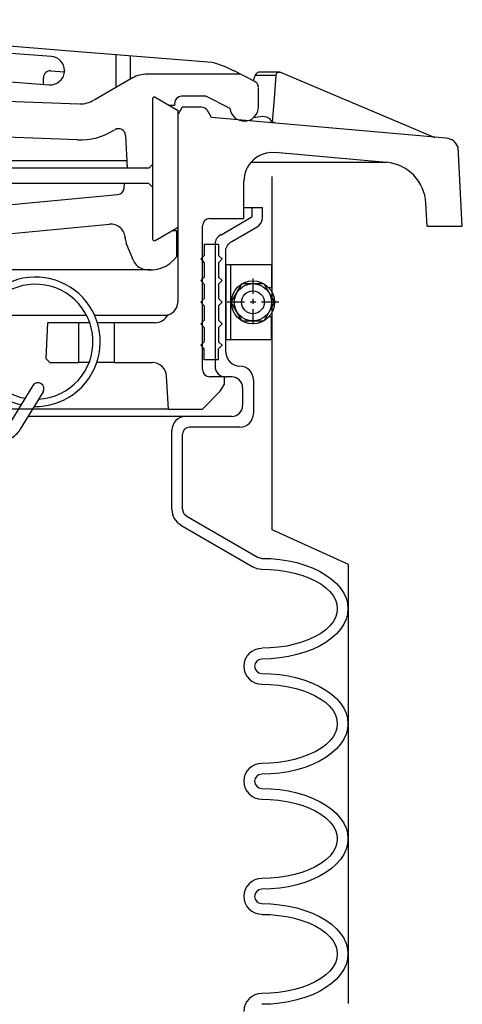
# Model space of a CAD drawing. Extents: x -169 to 7270, y -140 to 2984.
# Tile 98 of 256: x 965.72 to 969.57, y 361.38 to 369.94. Entities that reach past the tile are written whole.
import ezdxf

# ---------------------------------------------------------------- set-up
doc = ezdxf.new("R2010")
doc.units = 0
doc.header["$MEASUREMENT"] = 0
doc.layers.get('DEFPOINTS').update_dxf_attribs({"linetype": 'CONTINUOUS'})
doc.layers.add('SPILL-BUCKET', color=1, linetype='CONTINUOUS')

msp = doc.modelspace()

# ---------------------------------------------------------------- linework, layer by layer
at = {"layer": 'DEFPOINTS', "linetype": 'Continuous'}
msp.add_lwpolyline([(968.57933, 361.38407), (968.57933, 365.20339), (967.91686, 365.50492), (967.91686, 368.57593)], dxfattribs=at)
at = {"layer": 'SPILL-BUCKET', "linetype": 'Continuous'}
for p, q in [((965.99459, 369.6222), (961.60623, 369.94099)), ((966.12039, 369.67018), (964.84632, 369.77786)), ((967.39447, 369.56889), (966.12039, 369.67018)), ((966.55539, 369.635), (966.55539, 369.35033)), ((966.68013, 369.62434), (966.68013, 369.42176)), ((965.99139, 369.49746), (966.10973, 369.48893)), ((966.10973, 369.50066), (966.10973, 369.49853)), ((967.76443, 369.40364), (967.58638, 369.49533)), ((964.825, 369.46334), (965.97539, 369.37485)), ((965.92422, 369.43669), (965.92315, 369.37805)), ((966.1108, 369.48893), (966.10973, 369.48893)), ((966.70146, 369.43456), (966.36668, 369.24051)), ((967.63862, 369.46761), (966.8262, 369.46761)), ((967.76762, 369.45801), (967.7495, 369.4111)), ((967.77402, 369.46761), (967.76762, 369.45801)), ((967.76762, 369.45801), (967.94994, 369.45801)), ((967.78468, 369.47827), (967.77402, 369.46761)), ((967.79641, 369.4836), (967.78468, 369.47827)), ((967.80601, 369.48467), (967.79641, 369.4836)), ((967.97766, 369.48467), (967.80601, 369.48467)), ((967.93715, 369.25331), (967.94994, 369.45801)), ((967.94994, 369.45801), (967.9542, 369.47187)), ((967.9542, 369.47187), (967.96273, 369.4804)), ((967.96273, 369.4804), (967.9702, 369.4836)), ((967.9702, 369.4836), (967.97766, 369.48467)), ((967.98299, 369.48467), (967.97766, 369.48467)), ((967.98299, 369.48467), (967.98939, 369.48467)), ((967.98939, 369.48467), (967.99472, 369.48253)), ((967.99472, 369.48253), (969.33276, 368.9164)), ((966.23234, 369.20746), (962.55512, 369.34393)), ((967.79748, 369.18401), (967.79748, 369.34607)), ((966.87417, 369.25331), (966.87417, 368.03361)), ((966.89763, 369.26717), (967.097, 369.15202)), ((967.34222, 369.27463), (967.12792, 369.27463)), ((967.34222, 369.27463), (967.54799, 369.17015)), ((967.91796, 369.0518), (967.93715, 369.25331)), ((967.06609, 369.1936), (967.02344, 369.1936)), ((967.06609, 369.1936), (967.02344, 369.1936)), ((967.06609, 369.21279), (967.06609, 369.1936)), ((967.13325, 369.18081), (967.097, 369.11897)), ((967.097, 368.13596), (967.097, 369.15202)), ((967.29851, 369.18081), (967.13325, 369.18081)), ((967.38807, 369.08912), (967.35289, 369.14989)), ((967.097, 367.492), (967.097, 369.11897)), ((969.42872, 368.91107), (967.38807, 369.08912)), ((967.75376, 369.08912), (967.83053, 369.10191)), ((967.83053, 369.10191), (967.86678, 369.09658)), ((967.86678, 369.09658), (967.89237, 369.08272)), ((967.89237, 369.08272), (967.91689, 369.04327)), ((967.91796, 369.0518), (967.91689, 369.04327)), ((967.94674, 369.04007), (967.91796, 369.0518)), ((966.22061, 368.89508), (964.61709, 368.95478)), ((966.64068, 368.93452), (966.65561, 368.65092)), ((969.57052, 368.14662), (969.53533, 368.83111)), ((968.91162, 368.69997), (967.94141, 368.78526)), ((966.65241, 368.65092), (962.69586, 368.65092)), ((966.65241, 368.71276), (964.42518, 368.71276)), ((966.84326, 368.65092), (966.65241, 368.65092)), ((966.87417, 368.68184), (966.84326, 368.65092)), ((968.91162, 368.69997), (967.73031, 368.69997)), ((966.84326, 368.51552), (962.67134, 368.51552)), ((966.62789, 368.47607), (966.63109, 368.51552)), ((966.87417, 368.48353), (966.84326, 368.51552)), ((967.66954, 368.21166), (967.66954, 368.53578)), ((963.09994, 368.09118), (966.57352, 368.4217)), ((967.66954, 368.30655), (967.8316, 368.30655)), ((967.73777, 368.30655), (967.73777, 368.22552)), ((969.26346, 368.14662), (969.25386, 368.346)), ((967.37208, 368.21166), (967.66954, 368.21166)), ((967.47123, 368.07093), (967.73777, 368.22552)), ((963.51787, 367.87902), (966.49995, 368.16368)), ((966.89763, 368.02082), (967.097, 368.13596)), ((967.31024, 366.89814), (967.31024, 368.14876)), ((969.26346, 368.14662), (969.36901, 368.14662)), ((969.36901, 368.14662), (969.57052, 368.14662)), ((966.89763, 368.02082), (967.05009, 368.10824)), ((967.05009, 368.10824), (967.08208, 368.10824)), ((967.08208, 368.10824), (967.08208, 367.87795)), ((966.70892, 367.84596), (966.64602, 367.99843)), ((967.44991, 367.98457), (967.32516, 367.98457)), ((967.32516, 367.98457), (967.32516, 367.89074)), ((967.41899, 367.98776), (967.41899, 366.92799)), ((967.44991, 367.98457), (967.44991, 367.89074)), ((967.29425, 367.85983), (967.32516, 367.89074)), ((967.48189, 367.85983), (967.44991, 367.89074)), ((967.29425, 367.85983), (967.32516, 367.82784)), ((967.32516, 367.82784), (967.32516, 367.7031)), ((967.48189, 367.85983), (967.44991, 367.82784)), ((967.44991, 367.82784), (967.44991, 367.7031)), ((966.85925, 367.76494), (963.30464, 367.76494)), ((967.29425, 367.67218), (967.32516, 367.7031)), ((967.48189, 367.67218), (967.44991, 367.7031)), ((967.29425, 367.67218), (967.32516, 367.64019)), ((967.32516, 367.64019), (967.32516, 367.51545)), ((967.48189, 367.67218), (967.44991, 367.64019)), ((967.44991, 367.64019), (967.44991, 367.51545)), ((967.29425, 367.48453), (967.32516, 367.51545)), ((967.29425, 367.48453), (967.32516, 367.45255)), ((967.32516, 367.45255), (967.32516, 367.32781)), ((967.48189, 367.48453), (967.44991, 367.51545)), ((967.48189, 367.48453), (967.44991, 367.45255)), ((967.44991, 367.45255), (967.44991, 367.32781)), ((965.41352, 367.37259), (966.29951, 367.37259)), ((966.36988, 367.37259), (967.00958, 367.37259)), ((965.96153, 367.30435), (965.94554, 366.99516)), ((966.23021, 367.30435), (965.96153, 367.30435)), ((966.23021, 367.30435), (966.23021, 366.96104)), ((966.32936, 367.30435), (966.23021, 367.30435)), ((966.54366, 367.30435), (966.39547, 367.30435)), ((966.54366, 366.96104), (966.54366, 367.30435)), ((966.89763, 367.30435), (966.54366, 367.30435)), ((967.29425, 367.29689), (967.32516, 367.32781)), ((967.29425, 367.29689), (967.32516, 367.2649)), ((967.32516, 367.2649), (967.32516, 367.14016)), ((967.48189, 367.29689), (967.44991, 367.32781)), ((967.48189, 367.29689), (967.44991, 367.2649)), ((967.44991, 367.2649), (967.44991, 367.14016)), ((967.29425, 367.10924), (967.32516, 367.14016)), ((967.29425, 367.10924), (967.32516, 367.07726)), ((967.48189, 367.10924), (967.44991, 367.14016)), ((967.48189, 367.10924), (967.44991, 367.07726)), ((967.32516, 366.98343), (967.32516, 367.07726)), ((967.44991, 366.98343), (967.44991, 367.07726)), ((965.94554, 366.99516), (965.98073, 366.96104)), ((965.98073, 366.96104), (966.23021, 366.96104)), ((966.32403, 366.96104), (966.23021, 366.96104)), ((966.54366, 366.96104), (966.39013, 366.96104)), ((966.54366, 366.96104), (966.87204, 366.96104)), ((967.44991, 366.98343), (967.32516, 366.98343)), ((967.01278, 366.55377), (966.99678, 366.84163)), ((965.83253, 366.75954), (965.63422, 366.43329)), ((967.50002, 366.83524), (967.37208, 366.83524)), ((967.46377, 366.70943), (967.50002, 366.77127)), ((967.50002, 366.7734), (967.50002, 366.83524)), ((967.50002, 366.77127), (967.50002, 366.7734)), ((967.56505, 366.83417), (967.51281, 366.83417)), ((967.7527, 366.80858), (967.7527, 366.51645)), ((965.92209, 366.70516), (965.72378, 366.37892)), ((967.30917, 366.55377), (967.46377, 366.70943)), ((967.65888, 366.74035), (967.65888, 366.58469)), ((966.93815, 366.55377), (956.20396, 366.55377)), ((967.01278, 366.55377), (961.56998, 366.55377)), ((967.01278, 366.55377), (967.30917, 366.55377)), ((967.16311, 366.49086), (965.79201, 366.49086)), ((967.56505, 366.49086), (967.16311, 366.49086)), ((967.04263, 365.68164), (967.04263, 366.37039)), ((967.13645, 365.68164), (967.13645, 366.33627)), ((967.63329, 366.39704), (967.19616, 366.39704)), ((967.16737, 365.62727), (967.79428, 365.26477)), ((967.12046, 365.54624), (967.74737, 365.18374)), ((967.8252, 365.25624), (967.90409, 365.25411)), ((967.90409, 365.25411), (967.98193, 365.24664)), ((967.98193, 365.24664), (968.05762, 365.23492)), ((968.05762, 365.23492), (968.13119, 365.21892)), ((968.13119, 365.21892), (968.20049, 365.1976)), ((967.8252, 365.16242), (967.89876, 365.16029)), ((967.89876, 365.16029), (967.97126, 365.15389)), ((967.97126, 365.15389), (968.0427, 365.14323)), ((968.0427, 365.14323), (968.10987, 365.1283)), ((968.10987, 365.1283), (968.1749, 365.11018)), ((968.20049, 365.1976), (968.26659, 365.17308)), ((968.26659, 365.17308), (968.32736, 365.14429)), ((968.32736, 365.14429), (968.3828, 365.11124)), ((968.1749, 365.11018), (968.23461, 365.08778)), ((968.23461, 365.08778), (968.29005, 365.0622)), ((968.29005, 365.0622), (968.33909, 365.03341)), ((968.3828, 365.11124), (968.43291, 365.07606)), ((968.43291, 365.07606), (968.47556, 365.03767)), ((968.33909, 365.03341), (968.38174, 365.00143)), ((968.38174, 365.00143), (968.41692, 364.96837)), ((968.41692, 364.96837), (968.44571, 364.93212)), ((968.47556, 365.03767), (968.51074, 364.99716)), ((968.51074, 364.99716), (968.53953, 364.95451)), ((968.53953, 364.95451), (968.55979, 364.90974)), ((968.44571, 364.93212), (968.46597, 364.89481)), ((968.46597, 364.89481), (968.47769, 364.85749)), ((968.55979, 364.90974), (968.57152, 364.86496)), ((968.47769, 364.85749), (968.48196, 364.81911)), ((968.48196, 364.81911), (968.47769, 364.78073)), ((968.57152, 364.86496), (968.57578, 364.81911)), ((968.57578, 364.81911), (968.57152, 364.77327)), ((968.57578, 364.81911), (968.57152, 364.77327)), ((968.44571, 364.70503), (968.41692, 364.66985)), ((968.46597, 364.74235), (968.44571, 364.70503)), ((968.47769, 364.78073), (968.46597, 364.74235)), ((968.55979, 364.72742), (968.53953, 364.68371)), ((968.55979, 364.72742), (968.53953, 364.68371)), ((968.57152, 364.77327), (968.55979, 364.72742)), ((968.57152, 364.77327), (968.55979, 364.72742)), ((968.38174, 364.63573), (968.33909, 364.60374)), ((968.41692, 364.66985), (968.38174, 364.63573)), ((968.51074, 364.64106), (968.47556, 364.59948)), ((968.51074, 364.64106), (968.47556, 364.59948)), ((968.53953, 364.68371), (968.51074, 364.64106)), ((968.53953, 364.68371), (968.51074, 364.64106)), ((968.1749, 364.52698), (968.10987, 364.50886)), ((968.23461, 364.54937), (968.1749, 364.52698)), ((968.29005, 364.57602), (968.23461, 364.54937)), ((968.33909, 364.60374), (968.29005, 364.57602)), ((968.3828, 364.52591), (968.32736, 364.49286)), ((968.3828, 364.52591), (968.32736, 364.49286)), ((968.43291, 364.5611), (968.3828, 364.52591)), ((968.43291, 364.5611), (968.3828, 364.52591)), ((968.47556, 364.59948), (968.43291, 364.5611)), ((968.47556, 364.59948), (968.43291, 364.5611)), ((967.89876, 364.47687), (967.8252, 364.47474)), ((967.97126, 364.48327), (967.89876, 364.47687)), ((968.0427, 364.49393), (967.97126, 364.48327)), ((968.10987, 364.50886), (968.0427, 364.49393)), ((968.20049, 364.43955), (968.13119, 364.4193)), ((968.20049, 364.43955), (968.13119, 364.4193)), ((968.26659, 364.46408), (968.20049, 364.43955)), ((968.26659, 364.46408), (968.20049, 364.43955)), ((968.32736, 364.49286), (968.26659, 364.46408)), ((968.32736, 364.49286), (968.26659, 364.46408)), ((967.90409, 364.38305), (967.8252, 364.38092)), ((967.90409, 364.38305), (967.8252, 364.38092)), ((967.98193, 364.39051), (967.90409, 364.38305)), ((967.98193, 364.39051), (967.90409, 364.38305)), ((968.05762, 364.40224), (967.98193, 364.39051)), ((968.05762, 364.40224), (967.98193, 364.39051)), ((968.13119, 364.4193), (968.05762, 364.40224)), ((968.13119, 364.4193), (968.05762, 364.40224)), ((967.8252, 364.25617), (967.90409, 364.25297)), ((967.90409, 364.25297), (967.98193, 364.24658)), ((967.98193, 364.24658), (968.05762, 364.23485)), ((968.05762, 364.23485), (968.13119, 364.21779)), ((968.13119, 364.21779), (968.20049, 364.19753)), ((968.20049, 364.19753), (968.26659, 364.17195)), ((967.8252, 364.16235), (967.89876, 364.16022)), ((967.89876, 364.16022), (967.97126, 364.15382)), ((967.97126, 364.15382), (968.0427, 364.14316)), ((968.0427, 364.14316), (968.10987, 364.12823)), ((968.10987, 364.12823), (968.1749, 364.10904)), ((968.1749, 364.10904), (968.23461, 364.08665)), ((968.26659, 364.17195), (968.32736, 364.14316)), ((968.32736, 364.14316), (968.3828, 364.11117)), ((968.3828, 364.11117), (968.43291, 364.07492)), ((968.23461, 364.08665), (968.29005, 364.06106)), ((968.29005, 364.06106), (968.33909, 364.03228)), ((968.33909, 364.03228), (968.38174, 364.00136)), ((968.43291, 364.07492), (968.47556, 364.03654)), ((968.47556, 364.03654), (968.51074, 363.99603)), ((968.38174, 364.00136), (968.41692, 363.96724)), ((968.41692, 363.96724), (968.44571, 363.93206)), ((968.44571, 363.93206), (968.46597, 363.89474)), ((968.51074, 363.99603), (968.53953, 363.95338)), ((968.53953, 363.95338), (968.55979, 363.9086)), ((968.46597, 363.89474), (968.47769, 363.85636)), ((968.47769, 363.85636), (968.48196, 363.81798)), ((968.55979, 363.9086), (968.57152, 363.86382)), ((968.57152, 363.86382), (968.57578, 363.81798)), ((968.47769, 363.7796), (968.46597, 363.74121)), ((968.48196, 363.81798), (968.47769, 363.7796)), ((968.57152, 363.77213), (968.55979, 363.72735)), ((968.57152, 363.77213), (968.55979, 363.72735)), ((968.57578, 363.81798), (968.57152, 363.77213)), ((968.57578, 363.81798), (968.57152, 363.77213)), ((968.41692, 363.66871), (968.38174, 363.6346)), ((968.44571, 363.7039), (968.41692, 363.66871)), ((968.46597, 363.74121), (968.44571, 363.7039)), ((968.53953, 363.68257), (968.51074, 363.63993)), ((968.53953, 363.68257), (968.51074, 363.63993)), ((968.55979, 363.72735), (968.53953, 363.68257)), ((968.55979, 363.72735), (968.53953, 363.68257)), ((968.33909, 363.60368), (968.29005, 363.57489)), ((968.38174, 363.6346), (968.33909, 363.60368)), ((968.47556, 363.59941), (968.43291, 363.56103)), ((968.47556, 363.59941), (968.43291, 363.56103)), ((968.51074, 363.63993), (968.47556, 363.59941)), ((968.51074, 363.63993), (968.47556, 363.59941)), ((968.10987, 363.50772), (968.0427, 363.4928)), ((968.1749, 363.52691), (968.10987, 363.50772)), ((968.23461, 363.5493), (968.1749, 363.52691)), ((968.29005, 363.57489), (968.23461, 363.5493)), ((968.3828, 363.52478), (968.32736, 363.4928)), ((968.3828, 363.52478), (968.32736, 363.4928)), ((968.43291, 363.56103), (968.3828, 363.52478)), ((968.43291, 363.56103), (968.3828, 363.52478)), ((967.89876, 363.47574), (967.8252, 363.4736)), ((967.97126, 363.48214), (967.89876, 363.47574)), ((968.0427, 363.4928), (967.97126, 363.48214)), ((968.13119, 363.41816), (968.05762, 363.40111)), ((968.13119, 363.41816), (968.05762, 363.40111)), ((968.20049, 363.43842), (968.13119, 363.41816)), ((968.20049, 363.43842), (968.13119, 363.41816)), ((968.26659, 363.46401), (968.20049, 363.43842)), ((968.26659, 363.46401), (968.20049, 363.43842)), ((968.32736, 363.4928), (968.26659, 363.46401)), ((968.32736, 363.4928), (968.26659, 363.46401)), ((967.90409, 363.38298), (967.8252, 363.37978)), ((967.90409, 363.38298), (967.8252, 363.37978)), ((967.98193, 363.38938), (967.90409, 363.38298)), ((967.98193, 363.38938), (967.90409, 363.38298)), ((968.05762, 363.40111), (967.98193, 363.38938)), ((968.05762, 363.40111), (967.98193, 363.38938)), ((967.8252, 363.25504), (967.90409, 363.25291)), ((967.90409, 363.25291), (967.98193, 363.24545)), ((967.98193, 363.24545), (968.05762, 363.23372)), ((967.8252, 363.16122), (967.89876, 363.15909)), ((967.89876, 363.15909), (967.97126, 363.15269)), ((968.05762, 363.23372), (968.13119, 363.21666)), ((968.13119, 363.21666), (968.20049, 363.1964)), ((968.20049, 363.1964), (968.26659, 363.17188)), ((968.26659, 363.17188), (968.32736, 363.14203)), ((967.97126, 363.15269), (968.0427, 363.14203)), ((968.0427, 363.14203), (968.10987, 363.1271)), ((968.10987, 363.1271), (968.1749, 363.10898)), ((968.1749, 363.10898), (968.23461, 363.08659)), ((968.23461, 363.08659), (968.29005, 363.05993)), ((968.32736, 363.14203), (968.3828, 363.11004)), ((968.3828, 363.11004), (968.43291, 363.07486)), ((968.43291, 363.07486), (968.47556, 363.03648)), ((968.29005, 363.05993), (968.33909, 363.03115)), ((968.33909, 363.03115), (968.38174, 363.00023)), ((968.38174, 363.00023), (968.41692, 362.96611)), ((968.47556, 363.03648), (968.51074, 362.99489)), ((968.51074, 362.99489), (968.53953, 362.95225)), ((968.41692, 362.96611), (968.44571, 362.93092)), ((968.44571, 362.93092), (968.46597, 362.89361)), ((968.53953, 362.95225), (968.55979, 362.90854)), ((968.55979, 362.90854), (968.57152, 362.86269)), ((968.46597, 362.89361), (968.47769, 362.85523)), ((968.47769, 362.85523), (968.48196, 362.81685)), ((968.48196, 362.81685), (968.47769, 362.77846)), ((968.57152, 362.86269), (968.57578, 362.81685)), ((968.57578, 362.81685), (968.57152, 362.771)), ((968.57578, 362.81685), (968.57152, 362.771)), ((968.46597, 362.74115), (968.44571, 362.70383)), ((968.47769, 362.77846), (968.46597, 362.74115)), ((968.55979, 362.72622), (968.53953, 362.68144)), ((968.55979, 362.72622), (968.53953, 362.68144)), ((968.57152, 362.771), (968.55979, 362.72622)), ((968.57152, 362.771), (968.55979, 362.72622)), ((968.41692, 362.66758), (968.38174, 362.63453)), ((968.44571, 362.70383), (968.41692, 362.66758)), ((968.53953, 362.68144), (968.51074, 362.63879)), ((968.53953, 362.68144), (968.51074, 362.63879)), ((968.29005, 362.57376), (968.23461, 362.54817)), ((968.33909, 362.60254), (968.29005, 362.57376)), ((968.38174, 362.63453), (968.33909, 362.60254)), ((968.43291, 362.5599), (968.3828, 362.52471)), ((968.43291, 362.5599), (968.3828, 362.52471)), ((968.47556, 362.59828), (968.43291, 362.5599)), ((968.47556, 362.59828), (968.43291, 362.5599)), ((968.51074, 362.63879), (968.47556, 362.59828)), ((968.51074, 362.63879), (968.47556, 362.59828)), ((967.89876, 362.47567), (967.8252, 362.47354)), ((967.97126, 362.48207), (967.89876, 362.47567)), ((968.0427, 362.49273), (967.97126, 362.48207)), ((968.10987, 362.50766), (968.0427, 362.49273)), ((968.1749, 362.52578), (968.10987, 362.50766)), ((968.23461, 362.54817), (968.1749, 362.52578)), ((968.32736, 362.49166), (968.26659, 362.46288)), ((968.32736, 362.49166), (968.26659, 362.46288)), ((968.3828, 362.52471), (968.32736, 362.49166)), ((968.3828, 362.52471), (968.32736, 362.49166)), ((967.98193, 362.38931), (967.90409, 362.38185)), ((967.98193, 362.38931), (967.90409, 362.38185)), ((968.05762, 362.40104), (967.98193, 362.38931)), ((968.05762, 362.40104), (967.98193, 362.38931)), ((968.13119, 362.41703), (968.05762, 362.40104)), ((968.13119, 362.41703), (968.05762, 362.40104)), ((968.20049, 362.43835), (968.13119, 362.41703)), ((968.20049, 362.43835), (968.13119, 362.41703)), ((968.26659, 362.46288), (968.20049, 362.43835)), ((968.26659, 362.46288), (968.20049, 362.43835)), ((967.90409, 362.38185), (967.8252, 362.37972)), ((967.90409, 362.38185), (967.8252, 362.37972)), ((967.8252, 362.25391), (967.90409, 362.25178)), ((967.90409, 362.25178), (967.98193, 362.24431)), ((967.98193, 362.24431), (968.05762, 362.23258)), ((968.05762, 362.23258), (968.13119, 362.21659)), ((968.13119, 362.21659), (968.20049, 362.19527)), ((967.8252, 362.16008), (967.89876, 362.15795)), ((967.89876, 362.15795), (967.97126, 362.15156)), ((967.97126, 362.15156), (968.0427, 362.14089)), ((968.0427, 362.14089), (968.10987, 362.12597)), ((968.20049, 362.19527), (968.26659, 362.17075)), ((968.26659, 362.17075), (968.32736, 362.14196)), ((968.32736, 362.14196), (968.3828, 362.10891)), ((968.10987, 362.12597), (968.1749, 362.10784)), ((968.1749, 362.10784), (968.23461, 362.08545)), ((968.23461, 362.08545), (968.29005, 362.05986)), ((968.29005, 362.05986), (968.33909, 362.03108)), ((968.3828, 362.10891), (968.43291, 362.07372)), ((968.43291, 362.07372), (968.47556, 362.03534)), ((968.33909, 362.03108), (968.38174, 361.99909)), ((968.38174, 361.99909), (968.41692, 361.96604)), ((968.41692, 361.96604), (968.44571, 361.92979)), ((968.47556, 362.03534), (968.51074, 361.99483)), ((968.51074, 361.99483), (968.53953, 361.95218)), ((968.44571, 361.92979), (968.46597, 361.89248)), ((968.46597, 361.89248), (968.47769, 361.85516)), ((968.53953, 361.95218), (968.55979, 361.9074)), ((968.55979, 361.9074), (968.57152, 361.86262)), ((968.47769, 361.85516), (968.48196, 361.81678)), ((968.48196, 361.81678), (968.47769, 361.77733)), ((968.57152, 361.86262), (968.57578, 361.81678)), ((968.57578, 361.81678), (968.57152, 361.77093)), ((968.57578, 361.81678), (968.57152, 361.77093)), ((968.44571, 361.7027), (968.41692, 361.66751)), ((968.46597, 361.74001), (968.44571, 361.7027)), ((968.47769, 361.77733), (968.46597, 361.74001)), ((968.55979, 361.72509), (968.53953, 361.68137)), ((968.55979, 361.72509), (968.53953, 361.68137)), ((968.57152, 361.77093), (968.55979, 361.72509)), ((968.57152, 361.77093), (968.55979, 361.72509)), ((968.38174, 361.6334), (968.33909, 361.60141)), ((968.41692, 361.66751), (968.38174, 361.6334)), ((968.51074, 361.63873), (968.47556, 361.59715)), ((968.51074, 361.63873), (968.47556, 361.59715)), ((968.53953, 361.68137), (968.51074, 361.63873)), ((968.53953, 361.68137), (968.51074, 361.63873)), ((968.23461, 361.54704), (968.1749, 361.52465)), ((968.29005, 361.57263), (968.23461, 361.54704)), ((968.33909, 361.60141), (968.29005, 361.57263)), ((968.43291, 361.55877), (968.3828, 361.52358)), ((968.43291, 361.55877), (968.3828, 361.52358)), ((968.47556, 361.59715), (968.43291, 361.55877)), ((968.47556, 361.59715), (968.43291, 361.55877)), ((967.89876, 361.47454), (967.8252, 361.47241)), ((967.97126, 361.48094), (967.89876, 361.47454)), ((968.0427, 361.4916), (967.97126, 361.48094)), ((968.10987, 361.50652), (968.0427, 361.4916)), ((968.1749, 361.52465), (968.10987, 361.50652)), ((968.26659, 361.46174), (968.20049, 361.43722)), ((968.26659, 361.46174), (968.20049, 361.43722)), ((968.32736, 361.49053), (968.26659, 361.46174)), ((968.32736, 361.49053), (968.26659, 361.46174)), ((968.3828, 361.52358), (968.32736, 361.49053)), ((968.3828, 361.52358), (968.32736, 361.49053)), ((967.90409, 361.38072), (967.8252, 361.37858)), ((967.90409, 361.38072), (967.8252, 361.37858)), ((967.98193, 361.38818), (967.90409, 361.38072)), ((967.98193, 361.38818), (967.90409, 361.38072)), ((968.05762, 361.39991), (967.98193, 361.38818)), ((968.05762, 361.39991), (967.98193, 361.38818)), ((968.13119, 361.4159), (968.05762, 361.39991)), ((968.13119, 361.4159), (968.05762, 361.39991)), ((968.20049, 361.43722), (968.13119, 361.4159)), ((968.20049, 361.43722), (968.13119, 361.4159))]:
    msp.add_line(p, q, dxfattribs=at)
at = {"layer": 'SPILL-BUCKET', "color": 7, "linetype": 'Continuous'}
for p, q in [((967.55333, 367.80865), (967.51281, 367.80865)), ((967.51281, 367.80865), (967.51281, 367.15722)), ((967.91049, 367.80865), (967.55333, 367.80865)), ((967.55333, 367.80865), (967.55333, 367.15722)), ((967.91049, 367.80865), (967.91049, 367.60821)), ((967.55972, 367.48347), (967.65461, 367.64552)), ((967.65461, 367.64552), (967.84226, 367.64552)), ((967.74843, 367.6903), (967.74843, 367.5581)), ((967.74843, 367.6903), (967.74843, 367.5581)), ((967.84226, 367.64552), (967.93608, 367.48347)), ((967.91049, 367.60821), (967.8881, 367.60821)), ((967.67487, 367.48347), (967.5256, 367.48347)), ((967.67487, 367.48347), (967.5256, 367.48347)), ((967.65461, 367.32034), (967.55972, 367.48347)), ((967.77402, 367.48347), (967.72498, 367.48347)), ((967.77402, 367.48347), (967.72498, 367.48347)), ((967.74843, 367.51332), (967.74843, 367.46961)), ((967.74843, 367.51332), (967.74843, 367.46961)), ((967.9734, 367.48347), (967.82413, 367.48347)), ((967.9734, 367.48347), (967.82413, 367.48347)), ((967.93608, 367.48347), (967.84226, 367.32034)), ((967.74843, 367.42483), (967.74843, 367.29262)), ((967.74843, 367.42483), (967.74843, 367.29262)), ((967.91049, 367.35766), (967.8881, 367.35766)), ((967.91049, 367.15722), (967.91049, 367.35766)), ((967.84226, 367.32034), (967.65461, 367.32034)), ((967.55333, 367.15722), (967.51281, 367.15722)), ((967.91049, 367.15722), (967.55333, 367.15722))]:
    msp.add_line(p, q, dxfattribs=at)
at = {"layer": 'SPILL-BUCKET', "linetype": 'Continuous'}
msp.add_lwpolyline([(967.51281, 367.04847), (967.51281, 367.92906, -0.2678847), (967.56505, 368.01335), (967.78468, 368.14023, 0.2678847), (967.8316, 368.22144), (967.8316, 368.30655)], format="xyb", dxfattribs=at)
at = {"layer": 'SPILL-BUCKET', "color": 7, "linetype": 'Continuous'}
for radius in [0.18765, 0.16206, 0.09915]:
    msp.add_circle((967.74843, 367.48347), radius, dxfattribs=at)
at = {"layer": 'SPILL-BUCKET', "linetype": 'Continuous'}
for centre, radius, start, end in [((965.98499, 369.49746), 0.12474, 0.97932, 86.088428), ((965.98712, 369.43562), 0.06184, 86.054814, 179.01224), ((965.98499, 369.49959), 0.12474, 265.563526, 0), ((967.13006, 368.60401), 1.00007, 62.915831, 74.734168), ((966.8262, 369.21812), 0.24948, 90, 119.957199), ((967.73777, 369.35033), 0.05971, 0, 63.434949), ((966.24087, 369.45801), 0.24948, 270, 299.957199), ((966.89017, 369.25331), 0.01493, 59.743563, 180), ((967.12792, 369.21279), 0.06184, 90, 180), ((967.29851, 369.11897), 0.06184, 30.113733, 90), ((967.67274, 369.18401), 0.12474, 186.394398, 0), ((966.24087, 369.45801), 0.56294, 267.935202, 302.604593), ((966.57885, 368.93132), 0.06184, 2.960936, 122.319617), ((969.41805, 368.78633), 0.12474, 21.072727, 85.07289), ((967.91902, 368.53578), 0.24948, 85.093933, 180), ((968.87857, 368.32681), 0.37529, 2.935673, 85.100908), ((966.56818, 368.4814), 0.05971, 275.102165, 355.914383), ((967.37208, 368.14876), 0.06184, 90, 180), ((966.51168, 368.03894), 0.12474, 0, 95.417022), ((966.76223, 368.0464), 0.12474, 180, 202.166346), ((967.51281, 367.98776), 0.09382, 116.565051, 180), ((966.89017, 368.03361), 0.01493, 180, 300.256437), ((966.89017, 368.03361), 0.01493, 180, 300.256437), ((966.85925, 368.04107), 0.27614, 257.088109, 323.79373), ((966.82513, 367.89394), 0.12474, 202.166346, 257.152295), ((965.85705, 367.14016), 0.56294, 305.588181, 257.070529), ((965.85705, 367.14016), 0.50003, 91.953896, 259.432882), ((965.85705, 367.14016), 0.50003, 272.935673, 91.953896), ((966.97226, 367.492), 0.12474, 287.500861, 0), ((966.89763, 367.43016), 0.12474, 270, 332.995909), ((967.63329, 367.04847), 0.11941, 180, 270), ((966.87204, 366.83524), 0.12474, 2.935673, 90), ((967.51281, 366.92799), 0.09382, 180, 270), ((967.63329, 366.80858), 0.11941, 0, 90), ((967.37208, 366.89814), 0.06184, 180, 270), ((965.87731, 366.73182), 0.05224, 329.23728, 149.23728), ((967.56505, 366.74035), 0.09382, 0, 90), ((965.85705, 367.14016), 0.56294, 268.804247, 305.588181), ((967.56505, 366.58469), 0.09382, 270, 0), ((967.63329, 366.51645), 0.11941, 270, 0), ((967.16311, 366.37039), 0.11941, 90, 180), ((965.5436, 366.48873), 0.2111, 295.787328, 328.886906), ((967.19616, 366.33627), 0.05971, 90, 180), ((967.19936, 365.68164), 0.15566, 180, 239.913495), ((967.19936, 365.68164), 0.06184, 180, 239.886267), ((967.8252, 365.31914), 0.06184, 237.680383, 270), ((967.8252, 365.31914), 0.15566, 238.161053, 270), ((967.8252, 364.31801), 0.15566, 90, 180), ((967.8252, 364.31801), 0.06184, 90, 180), ((967.8252, 364.31801), 0.15566, 180, 270), ((967.8252, 364.31801), 0.06184, 180, 270), ((967.8252, 363.31794), 0.15566, 90, 180), ((967.8252, 363.31794), 0.06184, 90, 180), ((967.8252, 363.31794), 0.15566, 180, 270), ((967.8252, 363.31794), 0.06184, 180, 270), ((967.8252, 362.31681), 0.15566, 90, 180), ((967.8252, 362.31681), 0.15566, 180, 270), ((967.8252, 362.31681), 0.06184, 90, 180), ((967.8252, 362.31681), 0.06184, 180, 270), ((967.8252, 361.31568), 0.15566, 90, 180)]:
    msp.add_arc(centre, radius, start, end, dxfattribs=at)

doc.saveas('drawing.dxf')
